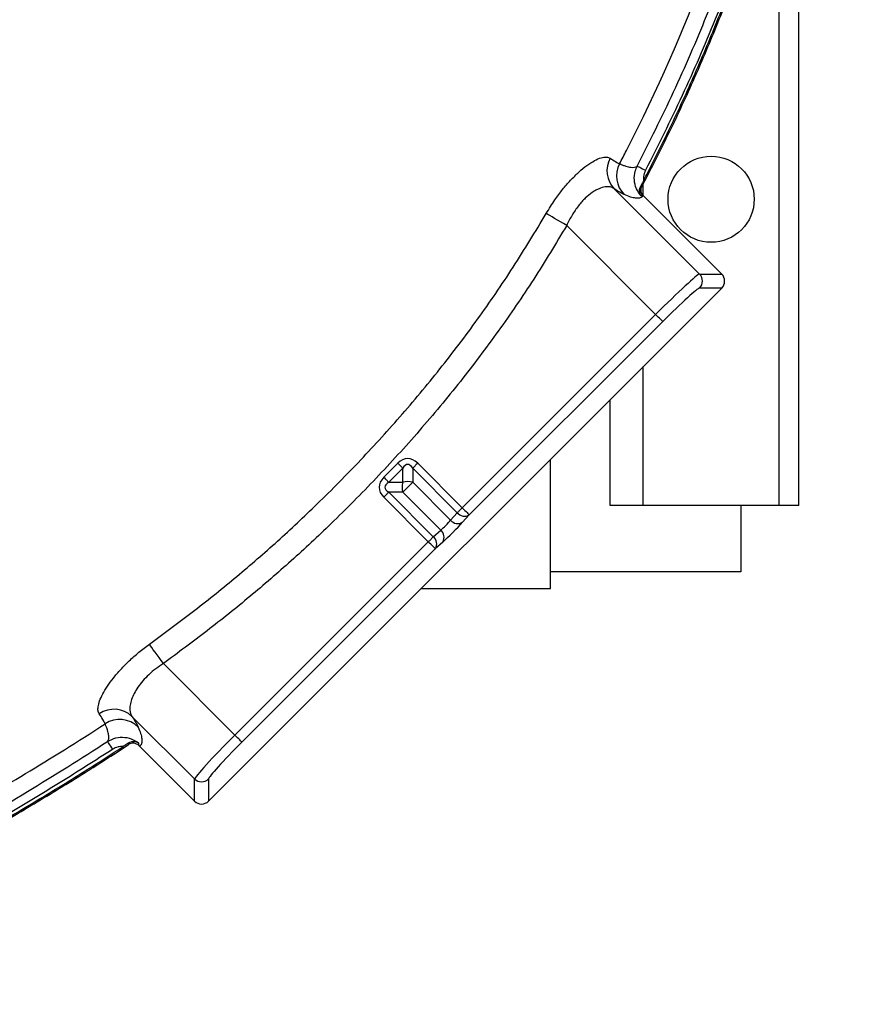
# Model space of a CAD drawing. Header units: millimetres. Extents: x 2125 to 4263, y 2449 to 4685.
# Tile 4 of 19: x 3755 to 4263, y 2623 to 3217. Entities that reach past the tile are written whole.
import ezdxf

# ---------------------------------------------------------------- set-up
doc = ezdxf.new("R2010")
doc.units = ezdxf.units.MM
doc.header["$LTSCALE"] = 2

msp = doc.modelspace()

# ---------------------------------------------------------------- linework, layer by layer
at = {"color": 7, "linetype": 'Continuous', "lineweight": 25}
for p, q in [((4225.08, 2923.8), (4225.08, 3366.04)), ((4113.53, 3115.14), (4165.07, 3063.6)), ((4130.02, 3116.62), (4130.39, 3116.68)), ((4131.27, 3110.81), (4130.9, 3110.75)), ((4178.47, 3063.6), (4131.27, 3110.81)), ((4138.59, 3039.24), (4084.9, 3092.93)), ((4165.07, 3063.6), (4178.47, 3063.6)), ((3868.75, 2745.41), (4178.47, 3055.13)), ((4178.47, 3055.13), (4165.07, 3055.13)), ((4021.86, 2922.5), (4138.59, 3039.24)), ((4142.83, 3035), (4026.1, 2918.27)), ((4111.08, 2923.8), (4111.08, 2987.74)), ((3974.48, 2940.92), (3982.96, 2949.4)), ((3994.96, 2949.4), (4021.86, 2922.5)), ((4075.08, 2873.8), (4075.08, 2951.74)), ((3985.96, 2946.4), (3977.48, 2937.92)), ((3985.96, 2937.92), (3985.96, 2946.4)), ((4018.86, 2919.5), (3991.96, 2946.4)), ((3991.96, 2946.4), (3991.96, 2937.92)), ((3977.48, 2937.92), (3985.96, 2937.92)), ((3991.96, 2937.92), (4014.84, 2915.04)), ((3977.48, 2931.92), (4004.38, 2905.02)), ((3985.96, 2931.92), (3977.48, 2931.92)), ((4008.84, 2909.04), (3985.96, 2931.92)), ((4001.38, 2902.02), (3974.48, 2928.92)), ((4014.84, 2915.04), (4018.86, 2919.5)), ((4190.08, 2923.8), (4111.08, 2923.8)), ((4190.08, 2923.8), (4190.08, 2883.8)), ((4213.08, 2923.8), (4190.08, 2923.8)), ((4225.08, 2923.8), (4213.08, 2923.8)), ((4026.1, 2918.27), (4022.08, 2913.8)), ((4004.38, 2905.02), (4008.84, 2909.04)), ((3884.64, 2785.29), (4001.38, 2902.02)), ((4010.08, 2901.8), (4005.61, 2897.78)), ((4005.61, 2897.78), (3888.88, 2781.05)), ((4190.08, 2883.8), (4075.08, 2883.8)), ((3997.14, 2873.8), (4075.08, 2873.8)), ((3841.45, 2828.48), (3884.64, 2785.29)), ((3860.28, 2758.81), (3822.52, 2796.57)), ((3827.11, 2778.57), (3826.61, 2779.05)), ((3827.11, 2778.57), (3860.28, 2745.41)), ((3860.28, 2745.41), (3860.28, 2758.81)), ((3868.75, 2758.81), (3868.75, 2745.41))]:
    msp.add_line(p, q, dxfattribs=at)
at = {"color": 8, "linetype": 'Continuous', "lineweight": 25}
for p, q in [((4213.08, 2923.8), (4213.08, 3322.42)), ((4131.08, 3111.05), (4131.08, 3118.02)), ((4131.08, 2923.8), (4131.08, 3007.74))]:
    msp.add_line(p, q, dxfattribs=at)
at = {"color": 7, "linetype": 'Continuous', "lineweight": 25, "flags": 128}
for points in [[(4127.49, 3128.85), (4127.6, 3128.79), (4127.9, 3128.64), (4128.36, 3128.4), (4128.98, 3128.08), (4129.73, 3127.69), (4130.58, 3127.25), (4131.51, 3126.77), (4132.46, 3126.27)], [(4084.9, 3092.93), (4082.99, 3094.05), (4081.11, 3095.15), (4079.31, 3096.2), (4077.62, 3097.2), (4076.06, 3098.11), (4074.68, 3098.92), (4073.49, 3099.61), (4072.53, 3100.18)], [(4142.83, 3035), (4142.71, 3035.12), (4142.45, 3035.38), (4142.04, 3035.79), (4141.51, 3036.32), (4140.88, 3036.95), (4140.16, 3037.66), (4139.39, 3038.44), (4138.59, 3039.24)], [(3982.96, 2949.4), (3983.38, 2948.99), (3983.79, 2948.57), (3984.19, 2948.17), (3984.59, 2947.78), (3984.96, 2947.4), (3985.32, 2947.04), (3985.65, 2946.71), (3985.96, 2946.4)], [(3994.96, 2949.4), (3994.55, 2948.99), (3994.14, 2948.57), (3993.73, 2948.17), (3993.34, 2947.78), (3992.96, 2947.4), (3992.61, 2947.04), (3992.27, 2946.71), (3991.96, 2946.4)], [(3974.48, 2940.92), (3974.89, 2940.5), (3975.31, 2940.09), (3975.71, 2939.68), (3976.1, 2939.29), (3976.48, 2938.92), (3976.83, 2938.56), (3977.17, 2938.22), (3977.48, 2937.92)], [(3991.96, 2937.92), (3991.32, 2937.27), (3990.59, 2936.54), (3989.79, 2935.74), (3988.96, 2934.92), (3988.14, 2934.09), (3987.34, 2933.29), (3986.61, 2932.56), (3985.96, 2931.92)], [(3974.48, 2928.92), (3974.89, 2929.33), (3975.31, 2929.74), (3975.71, 2930.15), (3976.1, 2930.54), (3976.48, 2930.92), (3976.83, 2931.27), (3977.17, 2931.61), (3977.48, 2931.92)], [(4021.86, 2922.5), (4021.44, 2922.09), (4021.03, 2921.68), (4020.63, 2921.27), (4020.24, 2920.88), (4019.86, 2920.5), (4019.5, 2920.15), (4019.17, 2919.81), (4018.86, 2919.5)], [(4021.86, 2922.5), (4022.66, 2921.7), (4023.43, 2920.93), (4024.15, 2920.22), (4024.78, 2919.58), (4025.31, 2919.06), (4025.71, 2918.65), (4025.98, 2918.39), (4026.1, 2918.27)], [(4004.38, 2905.02), (4004.07, 2904.71), (4003.73, 2904.38), (4003.38, 2904.02), (4003, 2903.64), (4002.61, 2903.25), (4002.2, 2902.85), (4001.79, 2902.43), (4001.38, 2902.02)], [(4005.61, 2897.78), (4005.49, 2897.9), (4005.23, 2898.17), (4004.82, 2898.57), (4004.3, 2899.1), (4003.66, 2899.73), (4002.95, 2900.45), (4002.18, 2901.22), (4001.38, 2902.02)], [(3841.45, 2828.48), (3840.14, 2830.29), (3838.85, 2832.06), (3837.62, 2833.76), (3836.46, 2835.36), (3835.39, 2836.83), (3834.45, 2838.13), (3833.64, 2839.24), (3832.99, 2840.14)], [(3888.88, 2781.05), (3888.76, 2781.17), (3888.5, 2781.43), (3888.09, 2781.84), (3887.56, 2782.37), (3886.93, 2783), (3886.21, 2783.71), (3885.44, 2784.49), (3884.64, 2785.29)], [(3810.89, 2776.72), (3810.3, 2777.63), (3809.73, 2778.5), (3809.21, 2779.3), (3808.75, 2780.01), (3808.37, 2780.6), (3808.08, 2781.03), (3807.9, 2781.31), (3807.83, 2781.42)]]:
    msp.add_lwpolyline(points, dxfattribs=at)
at = {"color": 7, "linetype": 'Continuous', "lineweight": 25}
msp.add_circle((4172.08, 3108.8), 26, dxfattribs=at)
for centre, radius, start, end in [((3175.08, 3748.8), 693, 287.0674, 358.42892), ((4124.99, 3126), 15.79, 151.28814, 223.43604), ((4131.02, 3122.8), 16.01, 152.38396, 224.40045), ((4134.45, 3114.29), 5.01, 152.21216, 224.87334), ((4160.8, 3059.37), 6.01, 315.18396, 44.81604), ((3995.35, 2934.92), 9.85, 162.2741, 197.7259), ((3988.96, 2928.53), 9.85, 72.2741, 107.7259), ((4023.19, 2923.06), 5.61, 219.40845, 301.19476), ((4019.17, 2918.6), 5.61, 219.40926, 301.19411), ((4005.28, 2904.71), 5.61, 328.80589, 50.59074), ((4000.82, 2900.69), 5.61, 328.80524, 50.59155), ((3811.63, 2785.03), 15.86, 46.64304, 124.13412), ((3815.07, 2778.66), 16.03, 45.62222, 123.19642), ((3864.51, 2763.08), 6.01, 225.18396, 314.81604)]:
    msp.add_arc(centre, radius, start, end, dxfattribs=at)
for centre, major_axis, ratio, start_param, end_param in [((4139.7, 3038.12), (25.46, 25.46), 0.043673, 0.05236, 1.570796), ((4174.21, 3059.37), (6.02, 0), 0.997265, 5.499157, 7.067214), ((4143.94, 3033.89), (21.21, 21.21), 0.052408, 0.05236, 1.570796), ((3988.96, 2931.4), (0, -20.78), 0.57735, 2.617994, 3.665191), ((3988.96, 2931.4), (0, 17.32), 0.34641, 5.759587, 6.806784), ((3992.48, 2934.92), (20.78, 0), 0.57735, 2.617994, 3.665191), ((3992.48, 2934.92), (17.32, 0), 0.34641, 2.617994, 3.665191), ((4011.53, 2912.35), (4.24, 4.24), 0.104816, 3.926991, 5.497787), ((4015.76, 2908.12), (8.49, 8.49), 0.052408, 3.926991, 5.497787), ((3885.75, 2784.17), (25.46, 25.46), 0.043673, 1.570796, 3.089233), ((3889.99, 2779.94), (21.21, 21.21), 0.052408, 1.570796, 3.089233), ((3864.51, 2749.67), (0, -6.02), 0.997265, 5.499157, 7.067214)]:
    msp.add_ellipse(centre, major_axis=major_axis, ratio=ratio, start_param=start_param, end_param=end_param, dxfattribs=at)
for points, knots in [([(4131.37, 3120.24), (4133.03, 3123.42), (4140.24, 3137.28), (4152.37, 3162.13), (4167.1, 3195.06), (4180.72, 3228.48), (4194.66, 3266.09), (4208.48, 3308.03), (4221.73, 3354.36), (4232.24, 3397.24), (4240.51, 3436.49), (4247.61, 3475.97), (4253.93, 3519.67), (4258.89, 3567.61), (4261.62, 3611.69), (4262.62, 3651.79), (4262.36, 3687.87), (4260.93, 3723.92), (4258.02, 3763.94), (4253.1, 3807.85), (4245.58, 3855.49), (4236.62, 3898.76), (4226.78, 3937.66), (4215.55, 3976.19), (4201.51, 4018.09), (4184.06, 4063.06), (4166.2, 4103.48), (4148.53, 4139.5), (4129.62, 4174.9), (4107.26, 4213.01), (4080.96, 4253.45), (4055.17, 4289.33), (4030.46, 4320.94), (4007.25, 4348.57), (3983.01, 4375.31), (3954.97, 4404.03), (3922.79, 4434.33), (3886.11, 4465.67), (3851.18, 4492.75), (3818.45, 4515.98), (3788.29, 4535.8), (3757.44, 4554.51), (3722.39, 4574.07), (3682.9, 4593.95), (3638.79, 4613.51), (3597.55, 4629.43), (3559.48, 4642.15), (3524.82, 4652.23), (3489.81, 4661.02), (3450.54, 4669.32), (3406.92, 4676.54), (3358.96, 4682), (3324.74, 4684.17), (3306.58, 4684.76), (3304.48, 4684.83)], [0, 0, 0, 0, 0.005102, 0.022182, 0.039262, 0.05634, 0.073418, 0.096223, 0.119038, 0.141844, 0.158921, 0.175997, 0.198805, 0.221622, 0.244429, 0.261507, 0.278585, 0.295664, 0.312742, 0.335565, 0.358399, 0.381219, 0.3983, 0.415381, 0.438205, 0.461041, 0.483864, 0.500944, 0.518024, 0.540847, 0.563682, 0.586504, 0.603584, 0.620664, 0.637746, 0.654828, 0.677657, 0.700499, 0.723328, 0.740409, 0.757489, 0.77457, 0.791652, 0.814483, 0.837329, 0.86016, 0.877244, 0.894328, 0.91141, 0.928492, 0.951329, 0.974181, 0.997018, 1, 1, 1, 1]), ([(4130.39, 3116.68), (4132.58, 3120.86), (4140.35, 3135.7), (4152.97, 3161.56), (4167.72, 3194.49), (4181.34, 3227.91), (4195.29, 3265.51), (4209.13, 3307.45), (4222.39, 3353.78), (4232.91, 3396.66), (4241.19, 3435.9), (4248.31, 3475.38), (4254.65, 3519.08), (4259.63, 3567.01), (4262.38, 3611.09), (4263.4, 3651.19), (4263.16, 3687.27), (4261.75, 3723.32), (4258.86, 3763.34), (4253.98, 3807.26), (4246.48, 3854.9), (4237.56, 3898.18), (4227.75, 3937.09), (4216.56, 3975.63), (4202.54, 4017.54), (4185.13, 4062.52), (4167.31, 4102.96), (4149.67, 4139), (4130.8, 4174.41), (4108.47, 4212.54), (4082.22, 4253), (4056.46, 4288.91), (4031.78, 4320.55), (4008.61, 4348.21), (3984.4, 4374.97), (3956.4, 4403.73), (3924.25, 4434.07), (3887.62, 4465.46), (3852.72, 4492.58), (3820.02, 4515.86), (3789.89, 4535.72), (3759.06, 4554.47), (3724.04, 4574.08), (3684.59, 4594.02), (3640.5, 4613.64), (3599.29, 4629.64), (3561.24, 4642.43), (3526.6, 4652.56), (3491.61, 4661.41), (3452.35, 4669.78), (3408.74, 4677.08), (3360.8, 4682.63), (3327.17, 4684.82), (3309.59, 4685.44), (3308.08, 4685.5)], [0, 0, 0, 0, 0.006703, 0.02377, 0.040837, 0.057902, 0.074967, 0.097755, 0.120552, 0.143341, 0.160404, 0.177467, 0.200258, 0.223057, 0.245847, 0.262912, 0.279976, 0.297042, 0.314107, 0.336913, 0.359729, 0.382532, 0.399599, 0.416668, 0.439474, 0.462292, 0.485098, 0.502165, 0.519231, 0.542037, 0.564854, 0.587659, 0.604726, 0.621793, 0.638861, 0.65593, 0.678741, 0.701566, 0.724377, 0.741445, 0.758513, 0.775581, 0.792649, 0.815463, 0.83829, 0.861104, 0.878175, 0.895246, 0.912315, 0.929384, 0.952203, 0.975037, 0.997856, 1, 1, 1, 1]), ([(3304.48, 4683.57), (3317.47, 4683.01), (3343.46, 4681.87), (3382.31, 4678.09), (3424.99, 4672.29), (3471.35, 4663.69), (3521.13, 4651.71), (3566.43, 4638.2), (3607.33, 4623.83), (3643.96, 4609.23), (3679.97, 4593.17), (3716.34, 4575.16), (3752.96, 4555.09), (3789.68, 4532.87), (3825.41, 4509.08), (3860.44, 4483.53), (3894.66, 4456.19), (3928, 4427.07), (3960.02, 4396.51), (3990.49, 4364.74), (4019.35, 4331.8), (4046.6, 4297.8), (4072.37, 4262.65), (4096.86, 4226.09), (4120, 4188.14), (4141.73, 4148.85), (4161.76, 4108.67), (4180.74, 4066.2), (4198.39, 4021.41), (4214.43, 3974.27), (4228.14, 3926.4), (4239.53, 3877.27), (4248.48, 3826.96), (4255.07, 3775.6), (4259.2, 3723.99), (4260.97, 3672.45), (4260.35, 3621.09), (4257.35, 3569.98), (4252.08, 3519.06), (4244.45, 3467.93), (4234.68, 3416.65), (4222.84, 3365.25), (4208.85, 3314.4), (4192.93, 3265.01), (4174.88, 3217.26), (4154.97, 3171.15), (4139.96, 3141.23), (4132.46, 3126.27)], [0, 0, 0, 0, 0.018551, 0.03711, 0.055661, 0.079993, 0.104342, 0.128674, 0.147411, 0.166165, 0.184918, 0.203657, 0.224051, 0.244465, 0.264878, 0.285273, 0.306302, 0.327352, 0.348402, 0.369431, 0.390136, 0.410861, 0.431587, 0.452293, 0.473626, 0.494978, 0.51633, 0.537663, 0.561317, 0.584999, 0.608678, 0.632327, 0.656922, 0.681545, 0.706172, 0.730771, 0.755089, 0.779433, 0.803778, 0.828099, 0.853164, 0.878249, 0.903329, 0.928386, 0.952252, 0.976132, 1, 1, 1, 1]), ([(4127.49, 3128.85), (4134.95, 3143.73), (4149.88, 3173.49), (4169.68, 3219.36), (4187.47, 3266.38), (4203.02, 3314.55), (4216.62, 3363.67), (4228.2, 3413.31), (4238.05, 3463.81), (4245.94, 3515.17), (4251.53, 3567.35), (4254.72, 3619.73), (4255.38, 3671.22), (4253.69, 3721.7), (4249.86, 3771.1), (4243.78, 3820.28), (4235.9, 3866.35), (4226.51, 3909.27), (4215.99, 3949.08), (4203.84, 3988.44), (4190.11, 4027.27), (4174.6, 4066.17), (4157.24, 4105.09), (4137.96, 4143.93), (4117.1, 4181.94), (4094.48, 4219.41), (4070.04, 4256.24), (4043.76, 4292.32), (4015.91, 4327.21), (3986.95, 4360.31), (3956.99, 4391.6), (3926.17, 4421.13), (3894.11, 4449.31), (3860.55, 4476.38), (3825.49, 4502.22), (3788.93, 4526.72), (3751.32, 4549.59), (3713.55, 4570.33), (3675.73, 4589), (3637.99, 4605.69), (3599.57, 4620.77), (3560.13, 4634.29), (3519.71, 4646.15), (3478.37, 4656.3), (3436.61, 4664.6), (3401.79, 4669.92), (3368.77, 4673.83), (3337.59, 4676.63), (3313.17, 4677.6), (3300.95, 4678.08)], [0, 0, 0, 0, 0.023833, 0.047677, 0.071507, 0.095813, 0.120141, 0.144473, 0.168786, 0.193813, 0.218867, 0.243917, 0.268941, 0.292571, 0.316227, 0.339879, 0.363507, 0.383136, 0.402791, 0.422455, 0.442114, 0.461747, 0.482426, 0.503123, 0.52382, 0.544499, 0.56579, 0.587101, 0.608411, 0.629699, 0.650056, 0.670432, 0.690807, 0.711165, 0.732155, 0.753166, 0.774177, 0.795168, 0.814852, 0.834554, 0.854255, 0.873938, 0.89424, 0.914563, 0.934885, 0.955188, 0.964996, 0.982498, 1, 1, 1, 1]), ([(4116.83, 3130.22), (4118.22, 3132.9), (4157.54, 3209.35), (4198.95, 3321.8), (4236.97, 3506.98), (4249.4, 3685.26), (4229.87, 3869.8), (4176.92, 4037.2), (4102.87, 4192.7), (4002.72, 4332.12), (3879.65, 4448.44), (3745.66, 4543.49), (3597.19, 4612.76), (3442.48, 4652.16), (3287.7, 4669.4), (3174.85, 4660.88), (3107.87, 4648.3)], [0.1785026, 0.1785026, 0.1785026, 0.1785026, 0.1803272, 0.2307269, 0.2608889, 0.2904897, 0.3362446, 0.3649193, 0.3939071, 0.4395348, 0.4676857, 0.4959289, 0.5403127, 0.5677555, 0.5952812, 0.6384183, 0.6384183, 0.6384183, 0.6384183]), ([(3481.34, 3127.53), (3483.59, 3127.97), (3497.54, 3130.69), (3518.59, 3133.41), (3544.27, 3136.49), (3565.05, 3138.95), (3585.61, 3141.78), (3605.83, 3145.29), (3625.56, 3149.83), (3644.31, 3155.62), (3661.96, 3162.9), (3678.39, 3171.88), (3693.84, 3182.7), (3708.45, 3194.95), (3726.08, 3211.95), (3745.95, 3234.12), (3768.02, 3261.14), (3788.57, 3289.12), (3807.52, 3318.12), (3824.79, 3348.21), (3840.49, 3379.26), (3854.7, 3411.14), (3868.61, 3446.46), (3881.87, 3485.21), (3894.18, 3527.37), (3904.4, 3570.07), (3912.39, 3613.27), (3917.84, 3655.59), (3920.85, 3696.88), (3921.58, 3737.01), (3920.16, 3777.16), (3916.63, 3817.23), (3911.02, 3857.07), (3903.35, 3896.57), (3893.83, 3934.53), (3882.59, 3970.87), (3869.86, 4005.59), (3855.4, 4039.72), (3839.34, 4073.23), (3821.64, 4105.98), (3802.38, 4137.58), (3781.53, 4167.82), (3759.17, 4196.67), (3742.87, 4214.72), (3734.71, 4223.75)], [0, 0, 0, 0, 0.005026, 0.031172, 0.046591, 0.061974, 0.077234, 0.092293, 0.107108, 0.121682, 0.135265, 0.148825, 0.162514, 0.176392, 0.190444, 0.216038, 0.241455, 0.266684, 0.29186, 0.317105, 0.342447, 0.367872, 0.393349, 0.425384, 0.457358, 0.489305, 0.52129, 0.553331, 0.582508, 0.611732, 0.640996, 0.670287, 0.699588, 0.728887, 0.758189, 0.785067, 0.811987, 0.838973, 0.866036, 0.893154, 0.920298, 0.946844, 0.973406, 1, 1, 1, 1]), ([(4072.53, 3100.18), (4074.26, 3103), (4077.38, 3108.08), (4082.42, 3114.77), (4087.3, 3120.45), (4092.29, 3125.36), (4097.22, 3129.4), (4101.78, 3132.3), (4105.75, 3134), (4109, 3134.53), (4110.43, 3133.9), (4111.15, 3133.58)], [0, 0, 0, 0, 0.128639, 0.232087, 0.335509, 0.44463, 0.553753, 0.665908, 0.778079, 0.889031, 1, 1, 1, 1]), ([(4111.15, 3133.58), (4112.17, 3132.88), (4114.21, 3131.49), (4116.83, 3130.22), (4116.83, 3130.22), (4116.83, 3130.22)], [0, 0, 0, 0, 0.498897, 0.999996, 1, 1, 1, 1]), ([(4116.83, 3130.22), (4117, 3130.15), (4117.17, 3130.08), (4117.5, 3129.94), (4117.99, 3129.73), (4119.1, 3129.3), (4119.99, 3128.99), (4121.67, 3128.47), (4122.68, 3128.23), (4125.34, 3127.89), (4126.65, 3128.13), (4127.49, 3128.85)], [0, 0, 0, 0, 0.03125, 0.03125, 0.0625, 0.125, 0.25, 0.25, 0.5, 0.5, 1, 1, 1, 1]), ([(4129.78, 3110.83), (4128.75, 3112.22), (4126.65, 3115.07), (4125.47, 3120.37), (4125.86, 3125.15), (4127.04, 3127.82), (4127.49, 3128.85)], [0, 0, 0, 0, 0.267566, 0.54648, 0.825528, 1, 1, 1, 1]), ([(4132.46, 3126.27), (4132.17, 3125.61), (4131.4, 3123.87), (4131.22, 3121.75), (4131.36, 3120.41), (4131.37, 3120.24)], [0, 0, 0, 0, 0.351689, 0.914057, 1, 1, 1, 1]), ([(4113.53, 3115.14), (4112.84, 3115.67), (4112.04, 3116.03), (4110.67, 3116.31), (4110.18, 3116.36), (4109.15, 3116.37), (4108.61, 3116.34), (4106.91, 3116.08), (4105.69, 3115.73), (4103.76, 3114.9), (4103.1, 3114.57), (4102.08, 3114), (4101.73, 3113.8), (4101.04, 3113.36), (4100.69, 3113.13), (4098.94, 3111.93), (4097.53, 3110.78), (4095.76, 3109.07), (4095.4, 3108.72), (4094.69, 3107.99), (4094.34, 3107.6), (4093.29, 3106.43), (4092.6, 3105.61), (4090.6, 3103.05), (4089.34, 3101.19), (4086.95, 3097.18), (4085.88, 3095.09), (4084.9, 3092.93)], [0, 0, 0, 0, 0.125, 0.125, 0.1875, 0.1875, 0.25, 0.25, 0.375, 0.375, 0.4375, 0.4375, 0.46875, 0.46875, 0.5, 0.5, 0.625, 0.625, 0.65625, 0.65625, 0.6875, 0.6875, 0.75, 0.75, 0.875, 0.875, 1, 1, 1, 1]), ([(4129.37, 3116.54), (4129.09, 3116.03), (4128.9, 3115.52), (4128.74, 3114.74), (4128.71, 3114.48), (4128.68, 3113.96), (4128.69, 3113.71), (4128.76, 3112.96), (4128.88, 3112.48), (4129.15, 3111.82), (4129.26, 3111.61), (4129.43, 3111.31), (4129.5, 3111.21), (4129.63, 3111.02), (4129.7, 3110.92), (4129.78, 3110.83)], [0, 0, 0, 0, 0.25, 0.25, 0.375, 0.375, 0.5, 0.5, 0.75, 0.75, 0.875, 0.875, 0.9375, 0.9375, 1, 1, 1, 1]), ([(4131.37, 3120.24), (4130.85, 3119.25), (4130.17, 3117.96), (4129.52, 3116.8), (4129.37, 3116.54)], [0, 0, 0, 0, 0.76828, 1, 1, 1, 1]), ([(4129.37, 3116.54), (4129.39, 3116.54), (4129.52, 3116.55), (4129.69, 3116.58), (4129.89, 3116.6), (4129.97, 3116.62), (4130.02, 3116.62)], [0, 0, 0, 0, 0.079447, 0.624457, 0.793341, 1, 1, 1, 1]), ([(4131.27, 3110.81), (4130.98, 3111.14), (4130.33, 3111.9), (4129.81, 3113.39), (4129.74, 3115.11), (4130.17, 3116.15), (4130.39, 3116.68)], [0, 0, 0, 0, 0.204934, 0.469818, 0.734908, 1, 1, 1, 1]), ([(4130.9, 3110.75), (4130.76, 3110.59), (4130.28, 3109.97), (4128.98, 3109.37), (4126.62, 3109.33), (4123.57, 3109.99), (4120.91, 3111.06), (4119.58, 3111.6)], [0, 0, 0, 0, 0.086057, 0.314065, 0.542072, 0.771036, 1, 1, 1, 1]), ([(4130.9, 3110.75), (4130.84, 3110.76), (4130.64, 3110.77), (4130.4, 3110.79), (4130.12, 3110.81), (4129.94, 3110.82), (4129.81, 3110.83), (4129.78, 3110.83)], [0, 0, 0, 0, 0.142772, 0.519604, 0.635797, 0.896308, 1, 1, 1, 1]), ([(3832.99, 2840.14), (3841.68, 2846.55), (3859.06, 2859.36), (3884.37, 2879.65), (3908.98, 2900.86), (3933.96, 2924.15), (3959.15, 2949.57), (3984.42, 2977.28), (4008.57, 3006.13), (4031.42, 3036.28), (4052.88, 3067.59), (4065.98, 3089.31), (4072.53, 3100.18)], [0, 0, 0, 0, 0.090922, 0.18184, 0.273214, 0.364588, 0.469491, 0.574576, 0.680451, 0.786319, 0.893157, 1, 1, 1, 1]), ([(4084.9, 3092.93), (4078.36, 3082.08), (4065.28, 3060.39), (4043.81, 3029.01), (4020.8, 2998.45), (3996.16, 2968.87), (3970.09, 2940.22), (3944.19, 2914.08), (3918.72, 2890.31), (3893.78, 2868.79), (3868.04, 2848.12), (3850.31, 2835.03), (3841.45, 2828.48)], [0, 0, 0, 0, 0.1049289, 0.2099093, 0.3148256, 0.4217841, 0.5287983, 0.635766, 0.7265839, 0.8174011, 0.9086988, 1, 1, 1, 1]), ([(3802.73, 2798.16), (3802.46, 2798.71), (3801.93, 2799.81), (3801.97, 2802.38), (3802.83, 2805.77), (3804.71, 2810), (3807.51, 2814.69), (3811.14, 2819.69), (3815.59, 2824.9), (3820.8, 2830.17), (3826.62, 2835.34), (3830.87, 2838.54), (3832.99, 2840.14)], [0, 0, 0, 0, 0.087448, 0.174894, 0.280761, 0.386621, 0.488034, 0.589439, 0.691599, 0.793759, 0.89687, 1, 1, 1, 1]), ([(3841.45, 2828.48), (3839.91, 2827.46), (3836.78, 2825.38), (3832.62, 2821.82), (3828.98, 2818.03), (3826.03, 2814.19), (3823.75, 2810.38), (3822.15, 2806.71), (3821.27, 2803.3), (3821.02, 2799.55), (3821.94, 2797.71), (3822.52, 2796.57)], [0, 0, 0, 0, 0.098269, 0.199851, 0.29781, 0.399037, 0.498993, 0.601732, 0.708878, 0.818755, 1, 1, 1, 1]), ([(3806.3, 2792.07), (3806.3, 2792.07), (3806.3, 2792.07), (3804.95, 2794.89), (3803.47, 2797.07), (3802.73, 2798.16)], [0, 0, 0, 0, 0.000003, 0.498956, 1, 1, 1, 1]), ([(3565.58, 2634.65), (3579.51, 2648), (3605.68, 2673.1), (3691.13, 2722.45), (3773.12, 2770.45), (3806.3, 2792.07)], [0, 0, 0, 0, 0.0401941, 0.07551453, 0.09746247, 0.09746247, 0.09746247, 0.09746247]), ([(3807.83, 2781.42), (3808.09, 2781.91), (3808.6, 2782.91), (3808.43, 2785.48), (3808.06, 2787.69), (3806.3, 2792.07), (3806.3, 2792.07), (3806.3, 2792.07)], [0, 0, 0, 0, 0.249535, 0.49907, 0.749535, 0.999999, 1, 1, 1, 1]), ([(3826.28, 2790.12), (3826.81, 2788.79), (3827.87, 2786.14), (3828.55, 2783.07), (3828.56, 2780.67), (3827.97, 2779.27), (3827.32, 2778.74), (3827.11, 2778.57)], [0, 0, 0, 0, 0.222927, 0.445855, 0.669674, 0.893493, 1, 1, 1, 1]), ([(3807.83, 2781.42), (3809.44, 2782.25), (3812.66, 2783.92), (3818.16, 2784.2), (3822.9, 2782.99), (3825.38, 2781.31), (3826.38, 2780.63)], [0, 0, 0, 0, 0.272636, 0.545352, 0.817856, 1, 1, 1, 1]), ([(3572.15, 2626.24), (3578.6, 2632.27), (3591.51, 2644.35), (3612.48, 2660.65), (3634.24, 2675.93), (3656.64, 2690.27), (3676.26, 2702.06), (3692.79, 2711.78), (3719.5, 2727.47), (3758.26, 2750), (3791.77, 2771.24), (3807.83, 2781.42)], [0, 0, 0, 0, 0.093662, 0.187483, 0.281534, 0.375672, 0.469601, 0.524375, 0.579149, 0.798246, 1, 1, 1, 1]), ([(3810.89, 2776.72), (3800.34, 2769.98), (3779.26, 2756.5), (3736.34, 2730.7), (3694.51, 2706.38), (3654.36, 2682.54), (3629.81, 2667.14), (3609.26, 2652.08), (3592.45, 2637.93), (3581.87, 2627.81), (3576.58, 2622.75)], [0, 0, 0, 0, 0.1335807, 0.2671674, 0.5345205, 0.6501027, 0.7656451, 0.8437081, 0.9218743, 1, 1, 1, 1]), ([(3583.45, 2627.76), (3587.79, 2631.98), (3596.47, 2640.41), (3612.53, 2652.59), (3630.61, 2665.3), (3650.93, 2678.26), (3685.21, 2699.04), (3723.43, 2721.02), (3764.8, 2745.5), (3792.69, 2762.51), (3810.04, 2773.71), (3817.29, 2778.38)], [0, 0, 0, 0, 0.0650536, 0.1302041, 0.216613, 0.3030763, 0.3895382, 0.6483079, 0.7777037, 0.9070944, 1, 1, 1, 1]), ([(3584.02, 2627.22), (3588.36, 2631.44), (3597.05, 2639.87), (3613.11, 2652.04), (3631.2, 2664.75), (3651.51, 2677.7), (3685.8, 2698.48), (3724.02, 2720.45), (3765.39, 2744.93), (3794.17, 2762.49), (3812.38, 2774.28), (3820.5, 2779.54)], [0, 0, 0, 0, 0.064332, 0.128762, 0.21421, 0.299711, 0.385211, 0.641105, 0.769062, 0.897015, 1, 1, 1, 1]), ([(3817.29, 2778.38), (3816.21, 2778.37), (3813.94, 2778.35), (3811.93, 2777.28), (3810.89, 2776.72)], [0, 0, 0, 0, 0.478498, 1, 1, 1, 1]), ([(3820.56, 2780.57), (3819.8, 2780.05), (3818.74, 2779.33), (3817.62, 2778.6), (3817.29, 2778.38)], [0, 0, 0, 0, 0.70963, 1, 1, 1, 1]), ([(3820.5, 2779.54), (3820.5, 2779.59), (3820.51, 2779.76), (3820.53, 2780.05), (3820.54, 2780.33), (3820.55, 2780.5), (3820.55, 2780.55), (3820.56, 2780.57)], [0, 0, 0, 0, 0.148348, 0.497083, 0.845821, 0.953143, 1, 1, 1, 1]), ([(3826.61, 2779.05), (3826.2, 2779.36), (3825.34, 2780.02), (3823.71, 2780.42), (3822, 2780.33), (3821, 2779.8), (3820.5, 2779.54)], [0, 0, 0, 0, 0.23568, 0.490307, 0.745159, 1, 1, 1, 1]), ([(3820.56, 2780.57), (3821.04, 2780.9), (3821.55, 2781.14), (3822.33, 2781.37), (3822.6, 2781.43), (3823.12, 2781.5), (3823.37, 2781.51), (3823.88, 2781.51), (3824.14, 2781.48), (3824.63, 2781.4), (3824.86, 2781.35), (3825.32, 2781.2), (3825.55, 2781.11), (3825.98, 2780.89), (3826.19, 2780.77), (3826.38, 2780.63)], [0, 0, 0, 0, 0.25, 0.25, 0.375, 0.375, 0.5, 0.5, 0.625, 0.625, 0.75, 0.75, 0.875, 0.875, 1, 1, 1, 1]), ([(3826.38, 2780.63), (3826.4, 2780.5), (3826.42, 2780.33), (3826.46, 2780.01), (3826.51, 2779.68), (3826.57, 2779.32), (3826.6, 2779.11), (3826.61, 2779.05)], [0, 0, 0, 0, 0.261115, 0.344296, 0.614525, 0.884854, 1, 1, 1, 1])]:
    msp.add_open_spline(points, degree=3, knots=knots, dxfattribs=at)
for points in [[(4119.58, 3111.6), (4118.09, 3112.24), (4116.07, 3113.43), (4113.53, 3115.14)], [(3822.52, 2796.57), (3824.33, 2793.87), (3825.59, 2791.72), (3826.28, 2790.12)]]:
    msp.add_open_spline(points, degree=3, dxfattribs=at)

doc.saveas('drawing.dxf')
